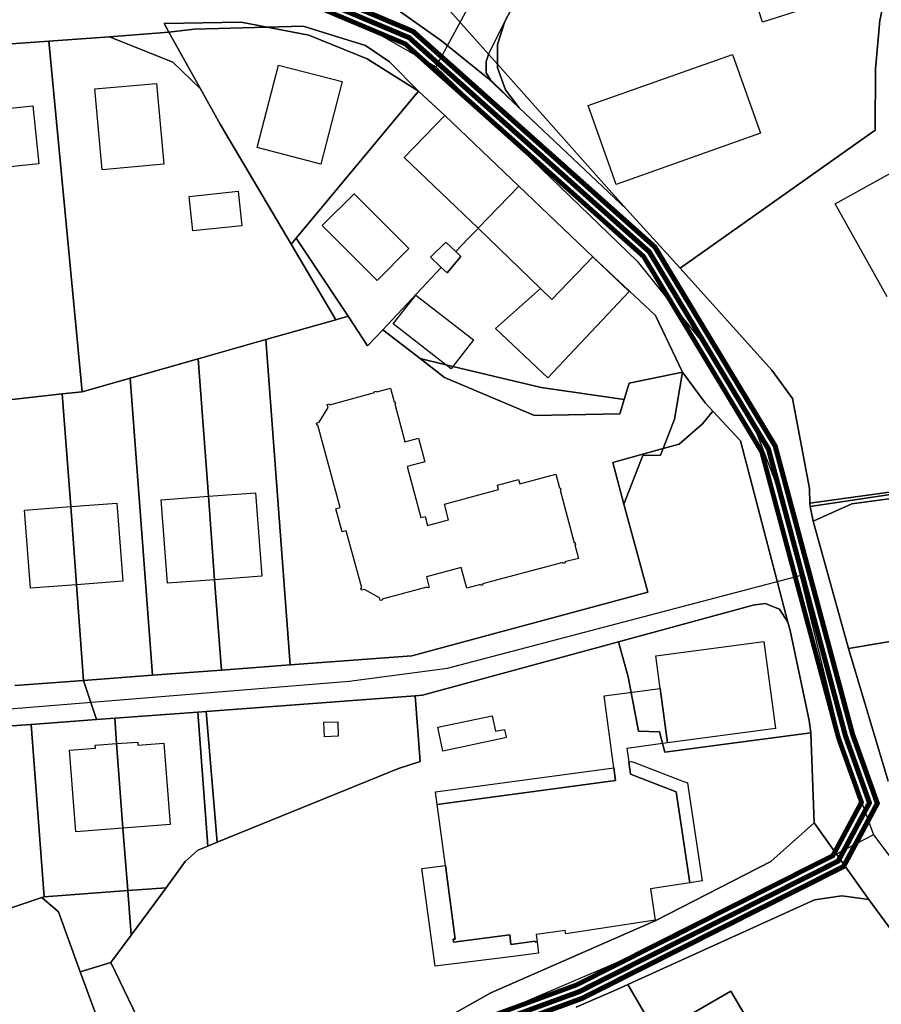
# Model space of a CAD drawing. Extents: x 577960 to 582939, y 6017202 to 6023066.
# Tile 20 of 217: x 581078 to 581196, y 6018389 to 6018524. Entities that reach past the tile are written whole.
import ezdxf

# ---------------------------------------------------------------- set-up
doc = ezdxf.new("R2010")
doc.units = 0
doc.header["$MEASUREMENT"] = 0
doc.linetypes.add('D', pattern=[0])
for name, color, linetype in [('BF__ACCESS', 7, 'D'), ('LI__FLUR', 7, 'D'), ('LI__GEB', 7, 'Continuous'), ('LI__STRASSE', 7, 'Continuous')]:
    doc.layers.add(name, color=color, linetype=linetype)

msp = doc.modelspace()

# ---------------------------------------------------------------- linework, layer by layer
at = {"layer": 'BF__ACCESS', "color": 1, "linetype": 'D', "true_color": 0xff0000, "const_width": 0.7}
for points in [[(581114.225, 6018529.912), (581131.795, 6018522.515), (581165.083, 6018492.825), (581181.645, 6018465.422), (581192.281, 6018425.8), (581195.706, 6018416.238), (581191.047, 6018407.541), (581155.067, 6018389.4), (581121.686, 6018377.18), (581111.556, 6018375.338), (581079.4, 6018376.223), (581057.744, 6018370.737), (581040.462, 6018361.232), (581026.054, 6018347.4), (581023.913, 6018343.921), (581019.362, 6018332.543), (581012.884, 6018243.32)], [(581114.042, 6018528.904), (581131.253, 6018521.658), (581164.305, 6018492.179), (581180.716, 6018465.026), (581191.326, 6018425.502), (581194.615, 6018416.319), (581190.314, 6018408.291), (581154.668, 6018390.319), (581121.422, 6018378.148), (581111.48, 6018376.341), (581079.289, 6018377.227), (581057.375, 6018371.675), (581039.864, 6018362.044), (581025.27, 6018348.033), (581023.017, 6018344.372), (581018.376, 6018332.77), (581011.885, 6018243.37)]]:
    msp.add_lwpolyline(points, dxfattribs=at)
at = {"layer": 'BF__ACCESS', "color": 4, "linetype": 'D', "true_color": 0x00ffff, "const_width": 0.657}
msp.add_lwpolyline([(581113.86, 6018527.896), (581130.712, 6018520.801), (581163.527, 6018491.533), (581179.787, 6018464.63), (581190.371, 6018425.203), (581193.524, 6018416.4), (581189.582, 6018409.042), (581154.27, 6018391.238), (581121.159, 6018379.117), (581111.403, 6018377.343), (581079.178, 6018378.23), (581057.005, 6018372.613), (581039.267, 6018362.857), (581024.485, 6018348.666), (581022.12, 6018344.823), (581017.39, 6018332.997), (581010.886, 6018243.419)], dxfattribs=at)
at = {"layer": 'LI__FLUR', "color": 8, "linetype": 'D', "true_color": 0x808080}
for p, q in [((581144.422, 6018523.874), (581146.772, 6018528.332)), ((581146.772, 6018528.332), (581144.422, 6018523.874)), ((581135.388, 6018527.036), (581141.824, 6018519.8)), ((581141.824, 6018519.8), (581135.388, 6018527.036)), ((581196.413, 6018525.725), (581196.061, 6018524.035)), ((581196.061, 6018524.035), (581196.413, 6018525.725)), ((581135.686, 6018521.205), (581130.068, 6018525.203)), ((581130.068, 6018525.203), (581135.686, 6018521.205)), ((581097.541, 6018523.615), (581108.107, 6018523.774)), ((581108.107, 6018523.774), (581097.541, 6018523.615)), ((581098.16, 6018522.405), (581097.541, 6018523.615)), ((581097.541, 6018523.615), (581098.16, 6018522.405)), ((581101.639, 6018522.815), (581111.694, 6018523.101)), ((581111.694, 6018523.101), (581101.639, 6018522.815)), ((581108.107, 6018523.774), (581111.694, 6018523.101)), ((581111.694, 6018523.101), (581108.107, 6018523.774)), ((581111.694, 6018523.101), (581116.673, 6018523.243)), ((581116.673, 6018523.243), (581111.694, 6018523.101)), ((581117.433, 6018522.025), (581111.694, 6018523.101)), ((581111.694, 6018523.101), (581117.433, 6018522.025)), ((581116.673, 6018523.243), (581120.903, 6018521.928)), ((581120.903, 6018521.928), (581116.673, 6018523.243)), ((581142.19, 6018519.389), (581144.422, 6018523.874)), ((581144.422, 6018523.874), (581142.19, 6018519.389)), ((581143.403, 6018520.715), (581144.422, 6018523.874)), ((581144.422, 6018523.874), (581143.403, 6018520.715)), ((581196.061, 6018524.035), (581195.449, 6018517.389)), ((581195.449, 6018517.389), (581196.061, 6018524.035)), ((581089.994, 6018521.776), (581081.637, 6018521.186)), ((581081.637, 6018521.186), (581089.994, 6018521.776)), ((581089.994, 6018521.776), (581098.16, 6018522.405)), ((581098.16, 6018522.405), (581089.994, 6018521.776)), ((581098.72, 6018518.297), (581089.994, 6018521.776)), ((581089.994, 6018521.776), (581098.72, 6018518.297)), ((581098.16, 6018522.405), (581101.639, 6018522.815)), ((581101.639, 6018522.815), (581098.16, 6018522.405)), ((581098.16, 6018522.405), (581102.508, 6018514.608)), ((581102.508, 6018514.608), (581098.16, 6018522.405)), ((581125.48, 6018518.756), (581117.433, 6018522.025)), ((581117.433, 6018522.025), (581125.48, 6018518.756)), ((581120.903, 6018521.928), (581125.23, 6018520.583)), ((581125.23, 6018520.583), (581120.903, 6018521.928)), ((581072.74, 6018520.557), (581081.637, 6018521.186)), ((581081.637, 6018521.186), (581072.74, 6018520.557)), ((581081.637, 6018521.186), (581086.232, 6018472.906)), ((581086.232, 6018472.906), (581081.637, 6018521.186)), ((581125.23, 6018520.583), (581128.558, 6018518.326)), ((581128.558, 6018518.326), (581125.23, 6018520.583)), ((581142.073, 6018516.077), (581135.686, 6018521.205)), ((581135.686, 6018521.205), (581142.073, 6018516.077)), ((581143.42, 6018518.006), (581143.403, 6018520.715)), ((581143.403, 6018520.715), (581143.42, 6018518.006)), ((581141.824, 6018519.8), (581142.19, 6018519.389)), ((581142.19, 6018519.389), (581141.824, 6018519.8)), ((581142.173, 6018519.355), (581141.873, 6018518.356)), ((581141.873, 6018518.356), (581142.173, 6018519.355)), ((581142.19, 6018519.389), (581142.173, 6018519.355)), ((581142.173, 6018519.355), (581142.19, 6018519.389)), ((581142.19, 6018519.389), (581143.42, 6018518.006)), ((581143.42, 6018518.006), (581142.19, 6018519.389)), ((581102.508, 6018514.608), (581098.72, 6018518.297)), ((581098.72, 6018518.297), (581102.508, 6018514.608)), ((581132.557, 6018514.298), (581125.48, 6018518.756)), ((581125.48, 6018518.756), (581132.557, 6018514.298)), ((581128.558, 6018518.326), (581132.557, 6018514.298)), ((581132.557, 6018514.298), (581128.558, 6018518.326)), ((581141.873, 6018518.356), (581141.853, 6018516.807)), ((581141.853, 6018516.807), (581141.873, 6018518.356)), ((581158.784, 6018500.731), (581143.42, 6018518.006)), ((581143.42, 6018518.006), (581143.423, 6018517.526)), ((581143.423, 6018517.526), (581143.42, 6018518.006)), ((581143.42, 6018518.006), (581158.784, 6018500.731)), ((581143.423, 6018517.526), (581144.502, 6018514.477)), ((581144.502, 6018514.477), (581143.423, 6018517.526)), ((581141.853, 6018516.807), (581142.443, 6018515.837)), ((581142.443, 6018515.837), (581141.853, 6018516.807)), ((581195.449, 6018517.389), (581195.395, 6018508.906)), ((581195.395, 6018508.906), (581195.449, 6018517.389)), ((581146.411, 6018511.978), (581142.073, 6018516.077)), ((581142.073, 6018516.077), (581146.411, 6018511.978)), ((581142.443, 6018515.837), (581146.411, 6018511.978)), ((581146.411, 6018511.978), (581142.443, 6018515.837)), ((581105.227, 6018509.73), (581102.508, 6018514.608)), ((581102.508, 6018514.608), (581105.227, 6018509.73)), ((581132.557, 6018514.298), (581115.704, 6018494.071)), ((581115.704, 6018494.071), (581132.557, 6018514.298)), ((581136.145, 6018510.939), (581132.557, 6018514.298)), ((581132.557, 6018514.298), (581136.145, 6018510.939)), ((581144.502, 6018514.477), (581146.411, 6018511.978)), ((581146.411, 6018511.978), (581144.502, 6018514.477)), ((581146.35, 6018501.193), (581136.145, 6018510.939)), ((581136.145, 6018510.939), (581146.35, 6018501.193)), ((581161.165, 6018498.054), (581146.411, 6018511.978)), ((581146.411, 6018511.978), (581161.165, 6018498.054)), ((581114.992, 6018493.217), (581105.227, 6018509.73)), ((581105.227, 6018509.73), (581114.992, 6018493.217)), ((581195.395, 6018508.906), (581168.577, 6018489.943)), ((581168.577, 6018489.943), (581195.395, 6018508.906)), ((581140.742, 6018495.435), (581146.35, 6018501.193)), ((581146.35, 6018501.193), (581140.742, 6018495.435)), ((581146.35, 6018501.193), (581156.526, 6018491.477)), ((581156.526, 6018491.477), (581146.35, 6018501.193)), ((581161.165, 6018498.054), (581158.784, 6018500.731)), ((581158.784, 6018500.731), (581161.165, 6018498.054)), ((581168.577, 6018489.943), (581161.165, 6018498.054)), ((581161.165, 6018498.054), (581168.577, 6018489.943)), ((581139.383, 6018493.986), (581140.682, 6018495.355)), ((581140.682, 6018495.355), (581139.383, 6018493.986)), ((581140.682, 6018495.355), (581140.742, 6018495.435)), ((581140.742, 6018495.435), (581140.682, 6018495.355)), ((581114.992, 6018493.217), (581115.704, 6018494.071)), ((581115.704, 6018494.071), (581114.992, 6018493.217)), ((581121.149, 6018482.821), (581114.992, 6018493.217)), ((581114.992, 6018493.217), (581121.149, 6018482.821)), ((581115.704, 6018494.071), (581122.829, 6018483.301)), ((581122.829, 6018483.301), (581115.704, 6018494.071)), ((581134.175, 6018491.447), (581136.305, 6018493.507)), ((581136.305, 6018493.507), (581134.175, 6018491.447)), ((581136.305, 6018493.507), (581137.691, 6018492.203)), ((581137.691, 6018492.203), (581136.305, 6018493.507)), ((581137.691, 6018492.203), (581139.383, 6018493.986)), ((581139.383, 6018493.986), (581137.691, 6018492.203)), ((581138.385, 6018491.549), (581137.691, 6018492.203)), ((581137.691, 6018492.203), (581138.385, 6018491.549)), ((581135.675, 6018490.039), (581134.175, 6018491.447)), ((581134.175, 6018491.447), (581135.675, 6018490.039)), ((581136.464, 6018489.298), (581138.385, 6018491.549)), ((581138.385, 6018491.549), (581136.464, 6018489.298)), ((581156.526, 6018491.477), (581165.142, 6018483.4)), ((581165.142, 6018483.4), (581156.526, 6018491.477)), ((581127.627, 6018481.452), (581135.675, 6018490.039)), ((581135.675, 6018490.039), (581127.627, 6018481.452)), ((581135.675, 6018490.039), (581136.464, 6018489.298)), ((581136.464, 6018489.298), (581135.675, 6018490.039)), ((581168.577, 6018489.943), (581181.17, 6018475.889)), ((581181.17, 6018475.889), (581168.577, 6018489.943)), ((581121.149, 6018482.821), (581111.533, 6018480.093)), ((581111.533, 6018480.093), (581121.149, 6018482.821)), ((581122.829, 6018483.301), (581121.149, 6018482.821)), ((581121.149, 6018482.821), (581122.829, 6018483.301)), ((581122.829, 6018483.301), (581125.527, 6018479.223)), ((581125.527, 6018479.223), (581122.829, 6018483.301)), ((581165.142, 6018483.4), (581168.9, 6018475.613)), ((581168.9, 6018475.613), (581165.142, 6018483.4)), ((581125.527, 6018479.223), (581127.627, 6018481.452)), ((581127.627, 6018481.452), (581125.527, 6018479.223)), ((581132.747, 6018477.487), (581127.627, 6018481.452)), ((581127.627, 6018481.452), (581132.747, 6018477.487)), ((581102.196, 6018477.434), (581111.533, 6018480.093)), ((581111.533, 6018480.093), (581102.196, 6018477.434)), ((581111.533, 6018480.093), (581114.869, 6018435.301)), ((581114.869, 6018435.301), (581111.533, 6018480.093)), ((581092.86, 6018474.785), (581102.196, 6018477.434)), ((581102.196, 6018477.434), (581092.86, 6018474.785)), ((581102.196, 6018477.434), (581103.605, 6018458.512)), ((581103.605, 6018458.512), (581102.196, 6018477.434)), ((581136.303, 6018476.633), (581132.747, 6018477.487)), ((581136.123, 6018474.874), (581132.747, 6018477.487)), ((581132.747, 6018477.487), (581136.303, 6018476.633)), ((581132.747, 6018477.487), (581136.123, 6018474.874)), ((581137.273, 6018476.393), (581136.303, 6018476.633)), ((581136.303, 6018476.633), (581137.273, 6018476.393)), ((581149.418, 6018473.474), (581137.273, 6018476.393)), ((581137.273, 6018476.393), (581149.418, 6018473.474)), ((581168.9, 6018475.613), (581161.533, 6018474.114)), ((581161.533, 6018474.114), (581168.9, 6018475.613)), ((581167.78, 6018469.156), (581168.9, 6018475.613)), ((581168.9, 6018475.613), (581167.78, 6018469.156)), ((581168.9, 6018475.613), (581171.999, 6018471.365)), ((581171.999, 6018471.365), (581168.9, 6018475.613)), ((581181.17, 6018475.889), (581184.047, 6018471.996)), ((581184.047, 6018471.996), (581181.17, 6018475.889)), ((581086.232, 6018472.906), (581092.86, 6018474.785)), ((581092.86, 6018474.785), (581086.232, 6018472.906)), ((581095.916, 6018433.882), (581092.86, 6018474.785)), ((581092.86, 6018474.785), (581095.916, 6018433.882)), ((581148.488, 6018469.646), (581136.123, 6018474.874)), ((581136.123, 6018474.874), (581148.488, 6018469.646)), ((581161.533, 6018474.114), (581160.861, 6018471.866)), ((581160.861, 6018471.866), (581161.533, 6018474.114)), ((581086.232, 6018472.906), (581083.493, 6018472.606)), ((581083.493, 6018472.606), (581086.232, 6018472.906)), ((581160.861, 6018471.866), (581149.418, 6018473.474)), ((581149.418, 6018473.474), (581160.861, 6018471.866)), ((581083.493, 6018472.606), (581074.037, 6018471.567)), ((581074.037, 6018471.567), (581083.493, 6018472.606)), ((581084.652, 6018457.093), (581083.493, 6018472.606)), ((581083.493, 6018472.606), (581084.652, 6018457.093)), ((581160.861, 6018471.866), (581160.263, 6018469.866)), ((581160.263, 6018469.866), (581160.861, 6018471.866)), ((581184.047, 6018471.996), (581186.386, 6018459.592)), ((581186.386, 6018459.592), (581184.047, 6018471.996)), ((581173.058, 6018470.235), (581171.619, 6018468.476)), ((581171.619, 6018468.476), (581173.058, 6018470.235)), ((581171.999, 6018471.365), (581173.058, 6018470.235)), ((581173.058, 6018470.235), (581171.999, 6018471.365)), ((581176.887, 6018466.147), (581173.058, 6018470.235)), ((581173.058, 6018470.235), (581176.887, 6018466.147)), ((581160.263, 6018469.866), (581148.488, 6018469.646)), ((581148.488, 6018469.646), (581160.263, 6018469.866)), ((581166.209, 6018465.089), (581167.78, 6018469.156)), ((581167.78, 6018469.156), (581166.209, 6018465.089)), ((581171.619, 6018468.476), (581168.4, 6018465.697)), ((581168.4, 6018465.697), (581171.619, 6018468.476)), ((581181.664, 6018447.704), (581176.887, 6018466.147)), ((581176.887, 6018466.147), (581181.664, 6018447.704)), ((581159.283, 6018463.168), (581166.209, 6018465.089)), ((581166.209, 6018465.089), (581159.283, 6018463.168)), ((581166.209, 6018465.089), (581165.861, 6018464.188)), ((581165.861, 6018464.188), (581166.209, 6018465.089)), ((581168.4, 6018465.697), (581166.209, 6018465.089)), ((581166.209, 6018465.089), (581168.4, 6018465.697)), ((581163.412, 6018464.138), (581160.822, 6018457.451)), ((581160.822, 6018457.451), (581163.412, 6018464.138)), ((581165.861, 6018464.188), (581163.412, 6018464.138)), ((581163.412, 6018464.138), (581165.861, 6018464.188)), ((581160.822, 6018457.451), (581159.283, 6018463.168)), ((581159.283, 6018463.168), (581160.822, 6018457.451)), ((581221.721, 6018462.46), (581186.433, 6018457.58)), ((581186.433, 6018457.58), (581221.721, 6018462.46)), ((581222.458, 6018462.473), (581186.444, 6018457.117)), ((581186.444, 6018457.117), (581222.458, 6018462.473)), ((581192.207, 6018457.458), (581222.579, 6018461.581)), ((581222.579, 6018461.581), (581192.207, 6018457.458)), ((581186.386, 6018459.592), (581186.433, 6018457.58)), ((581186.433, 6018457.58), (581186.386, 6018459.592)), ((581103.605, 6018458.512), (581104.464, 6018447.027)), ((581104.464, 6018447.027), (581103.605, 6018458.512)), ((581085.451, 6018446.337), (581084.652, 6018457.093)), ((581084.652, 6018457.093), (581085.451, 6018446.337)), ((581160.822, 6018457.451), (581164.1, 6018445.316)), ((581164.1, 6018445.316), (581160.822, 6018457.451)), ((581186.433, 6018457.58), (581186.444, 6018457.117)), ((581186.444, 6018457.117), (581186.433, 6018457.58)), ((581186.444, 6018457.117), (581186.848, 6018455.092)), ((581186.848, 6018455.092), (581186.444, 6018457.117)), ((581186.848, 6018455.092), (581192.207, 6018457.458)), ((581192.207, 6018457.458), (581186.848, 6018455.092)), ((581191.744, 6018437.584), (581186.848, 6018455.092)), ((581186.848, 6018455.092), (581191.744, 6018437.584)), ((581104.464, 6018447.027), (581105.393, 6018434.592)), ((581105.393, 6018434.592), (581104.464, 6018447.027)), ((581183.383, 6018441.177), (581181.664, 6018447.704)), ((581181.664, 6018447.704), (581183.383, 6018441.177)), ((581086.43, 6018433.173), (581085.451, 6018446.337)), ((581085.451, 6018446.337), (581086.43, 6018433.173)), ((581164.1, 6018445.316), (581131.633, 6018436.55)), ((581131.633, 6018436.55), (581164.1, 6018445.316)), ((581160.072, 6018438.489), (581178.615, 6018443.536)), ((581178.615, 6018443.536), (581160.072, 6018438.489)), ((581178.615, 6018443.536), (581180.244, 6018443.746)), ((581180.244, 6018443.746), (581178.615, 6018443.536)), ((581180.244, 6018443.746), (581182.223, 6018442.966)), ((581182.223, 6018442.966), (581180.244, 6018443.746)), ((581182.223, 6018442.966), (581183.383, 6018441.177)), ((581183.383, 6018441.177), (581182.223, 6018442.966)), ((581191.744, 6018437.584), (581220.438, 6018442.325)), ((581220.438, 6018442.325), (581191.744, 6018437.584)), ((581183.383, 6018441.177), (581183.682, 6018440.047)), ((581183.682, 6018440.047), (581183.383, 6018441.177)), ((581183.682, 6018440.047), (581186.341, 6018427.643)), ((581186.341, 6018427.643), (581183.682, 6018440.047)), ((581160.072, 6018438.489), (581133.085, 6018431.136)), ((581133.085, 6018431.136), (581160.072, 6018438.489)), ((581161.381, 6018433.671), (581160.072, 6018438.489)), ((581160.072, 6018438.489), (581161.381, 6018433.671)), ((581197.216, 6018419.276), (581191.744, 6018437.584)), ((581191.744, 6018437.584), (581197.216, 6018419.276)), ((581131.633, 6018436.55), (581114.869, 6018435.301)), ((581114.869, 6018435.301), (581131.633, 6018436.55)), ((581114.869, 6018435.301), (581105.393, 6018434.592)), ((581105.393, 6018434.592), (581114.869, 6018435.301)), ((581095.916, 6018433.882), (581086.43, 6018433.173)), ((581086.43, 6018433.173), (581095.916, 6018433.882)), ((581105.393, 6018434.592), (581095.916, 6018433.882)), ((581095.916, 6018433.882), (581105.393, 6018434.592)), ((581162.84, 6018426.164), (581161.381, 6018433.671)), ((581161.381, 6018433.671), (581162.84, 6018426.164)), ((581076.954, 6018432.463), (581082.042, 6018432.843)), ((581082.042, 6018432.843), (581076.954, 6018432.463)), ((581082.042, 6018432.843), (581086.43, 6018433.173)), ((581086.43, 6018433.173), (581082.042, 6018432.843)), ((581086.43, 6018433.173), (581088.209, 6018427.795)), ((581088.209, 6018427.795), (581086.43, 6018433.173)), ((581103.29, 6018428.897), (581132.078, 6018431.06)), ((581132.078, 6018431.06), (581103.29, 6018428.897)), ((581133.085, 6018431.136), (581132.078, 6018431.06)), ((581132.078, 6018431.06), (581133.085, 6018431.136)), ((581132.078, 6018431.06), (581132.741, 6018421.996)), ((581132.741, 6018421.996), (581132.078, 6018431.06)), ((581102.163, 6018428.812), (581090.709, 6018427.952)), ((581090.709, 6018427.952), (581102.163, 6018428.812)), ((581103.29, 6018428.897), (581102.163, 6018428.812)), ((581102.163, 6018428.812), (581103.29, 6018428.897)), ((581102.163, 6018428.812), (581103.544, 6018410.371)), ((581103.544, 6018410.371), (581102.163, 6018428.812)), ((581104.821, 6018410.891), (581103.29, 6018428.897)), ((581103.29, 6018428.897), (581104.821, 6018410.891)), ((581068.517, 6018426.326), (581079.226, 6018427.088)), ((581079.226, 6018427.088), (581068.517, 6018426.326)), ((581079.226, 6018427.088), (581088.209, 6018427.795)), ((581088.209, 6018427.795), (581079.226, 6018427.088)), ((581081.009, 6018403.361), (581079.226, 6018427.088)), ((581079.226, 6018427.088), (581081.009, 6018403.361)), ((581088.209, 6018427.795), (581090.709, 6018427.952)), ((581090.709, 6018427.952), (581088.209, 6018427.795)), ((581090.709, 6018427.952), (581090.971, 6018424.474)), ((581090.971, 6018424.474), (581090.709, 6018427.952)), ((581186.341, 6018427.643), (581186.551, 6018425.973)), ((581186.551, 6018425.973), (581186.341, 6018427.643)), ((581165.719, 6018426.074), (581162.84, 6018426.164)), ((581162.84, 6018426.164), (581165.719, 6018426.074)), ((581166.468, 6018423.285), (581165.719, 6018426.074)), ((581165.719, 6018426.074), (581166.468, 6018423.285)), ((581186.551, 6018425.973), (581176.464, 6018424.624)), ((581176.464, 6018424.624), (581186.551, 6018425.973)), ((581186.99, 6018413.568), (581186.551, 6018425.973)), ((581186.551, 6018425.973), (581186.99, 6018413.568)), ((581090.971, 6018424.474), (581091.848, 6018412.822)), ((581091.848, 6018412.822), (581090.971, 6018424.474)), ((581176.464, 6018424.624), (581166.468, 6018423.285)), ((581166.468, 6018423.285), (581176.464, 6018424.624)), ((581132.741, 6018421.996), (581129.782, 6018421.06)), ((581129.782, 6018421.06), (581132.741, 6018421.996)), ((581129.782, 6018421.06), (581104.821, 6018410.891)), ((581104.821, 6018410.891), (581129.782, 6018421.06)), ((581181.042, 6018408.241), (581186.99, 6018413.568)), ((581186.99, 6018413.568), (581181.042, 6018408.241)), ((581194.536, 6018402.983), (581186.99, 6018413.568)), ((581186.99, 6018413.568), (581194.536, 6018402.983)), ((581091.848, 6018412.822), (581092.495, 6018404.224)), ((581092.495, 6018404.224), (581091.848, 6018412.822)), ((581103.544, 6018410.371), (581104.821, 6018410.891)), ((581104.821, 6018410.891), (581103.544, 6018410.371)), ((581102.137, 6018409.798), (581100.393, 6018408.233)), ((581100.393, 6018408.233), (581102.137, 6018409.798)), ((581103.544, 6018410.371), (581102.137, 6018409.798)), ((581102.137, 6018409.798), (581103.544, 6018410.371)), ((581100.393, 6018408.233), (581097.781, 6018404.621)), ((581097.781, 6018404.621), (581100.393, 6018408.233)), ((581165.187, 6018400.095), (581181.042, 6018408.241)), ((581181.042, 6018408.241), (581165.187, 6018400.095)), ((581092.495, 6018404.224), (581081.009, 6018403.361)), ((581081.009, 6018403.361), (581092.495, 6018404.224)), ((581092.495, 6018404.224), (581097.781, 6018404.621)), ((581097.781, 6018404.621), (581092.495, 6018404.224)), ((581092.956, 6018398.092), (581092.495, 6018404.224)), ((581092.495, 6018404.224), (581092.956, 6018398.092)), ((581097.781, 6018404.621), (581092.956, 6018398.092)), ((581092.956, 6018398.092), (581097.781, 6018404.621)), ((581080.671, 6018403.276), (581070.485, 6018399.877)), ((581070.485, 6018399.877), (581080.671, 6018403.276)), ((581081.009, 6018403.361), (581080.671, 6018403.276)), ((581080.671, 6018403.276), (581081.009, 6018403.361)), ((581080.671, 6018403.276), (581082.965, 6018401.29)), ((581082.965, 6018401.29), (581080.671, 6018403.276)), ((581161.358, 6018391.288), (581187.059, 6018402.963)), ((581187.059, 6018402.963), (581161.358, 6018391.288)), ((581187.059, 6018402.963), (581190.818, 6018403.492)), ((581190.818, 6018403.492), (581187.059, 6018402.963)), ((581190.818, 6018403.492), (581194.536, 6018402.983)), ((581194.536, 6018402.983), (581190.818, 6018403.492)), ((581194.536, 6018402.983), (581200.343, 6018395.076)), ((581200.343, 6018395.076), (581194.536, 6018402.983)), ((581082.965, 6018401.29), (581085.978, 6018393.069)), ((581085.978, 6018393.069), (581082.965, 6018401.29)), ((581142.486, 6018390.169), (581165.187, 6018400.095)), ((581165.187, 6018400.095), (581142.486, 6018390.169)), ((581092.956, 6018398.092), (581090.175, 6018394.329)), ((581090.175, 6018394.329), (581092.956, 6018398.092)), ((581085.978, 6018393.069), (581090.175, 6018394.329)), ((581090.175, 6018394.329), (581085.978, 6018393.069)), ((581090.175, 6018394.329), (581097.893, 6018378.425)), ((581097.893, 6018378.425), (581090.175, 6018394.329)), ((581085.978, 6018393.069), (581089.97, 6018382.174)), ((581089.97, 6018382.174), (581085.978, 6018393.069)), ((581136.298, 6018386.651), (581142.486, 6018390.169)), ((581142.486, 6018390.169), (581136.298, 6018386.651)), ((581160.089, 6018390.709), (581154.251, 6018388.17)), ((581154.251, 6018388.17), (581160.089, 6018390.709)), ((581161.358, 6018391.288), (581160.089, 6018390.709)), ((581160.089, 6018390.709), (581161.358, 6018391.288)), ((581165.317, 6018384.511), (581161.358, 6018391.288)), ((581161.358, 6018391.288), (581165.317, 6018384.511)), ((581175.513, 6018390.398), (581165.317, 6018384.511)), ((581165.317, 6018384.511), (581175.513, 6018390.398)), ((581188.147, 6018369.027), (581175.513, 6018390.398)), ((581175.513, 6018390.398), (581188.147, 6018369.027))]:
    msp.add_line(p, q, dxfattribs=at)
at = {"layer": 'LI__GEB', "color": 5, "linetype": 'D', "true_color": 0x0000ff}
for p, q in [((581179.909, 6018523.771), (581174.521, 6018540.498)), ((581190.184, 6018527.08), (581179.909, 6018523.771)), ((581155.898, 6018512.312), (581175.759, 6018519.356)), ((581175.759, 6018519.356), (581179.612, 6018508.492)), ((581110.323, 6018506.533), (581113.265, 6018517.883)), ((581113.265, 6018517.883), (581122.032, 6018515.611)), ((581087.983, 6018514.6), (581096.48, 6018515.357)), ((581096.48, 6018515.357), (581097.471, 6018504.242)), ((581122.032, 6018515.611), (581119.091, 6018504.261)), ((581088.974, 6018503.484), (581087.983, 6018514.6)), ((581070.401, 6018511.331), (581079.427, 6018512.26)), ((581079.427, 6018512.26), (581080.246, 6018504.273)), ((581159.751, 6018501.448), (581155.898, 6018512.312)), ((581130.547, 6018505.172), (581136.145, 6018510.939)), ((581136.145, 6018510.939), (581146.35, 6018501.193)), ((581179.612, 6018508.492), (581159.751, 6018501.448)), ((581119.091, 6018504.261), (581110.323, 6018506.533)), ((581080.246, 6018504.273), (581070.41, 6018503.264)), ((581097.471, 6018504.242), (581088.974, 6018503.484)), ((581140.742, 6018495.435), (581130.547, 6018505.172)), ((581189.913, 6018498.764), (581198.853, 6018503.723)), ((581100.968, 6018499.805), (581107.705, 6018500.514)), ((581107.705, 6018500.514), (581108.206, 6018495.756)), ((581119.291, 6018495.786), (581123.659, 6018500.165)), ((581123.659, 6018500.165), (581131.215, 6018492.627)), ((581146.35, 6018501.193), (581140.742, 6018495.435)), ((581140.742, 6018495.435), (581146.35, 6018501.193)), ((581146.35, 6018501.193), (581156.526, 6018491.477)), ((581101.468, 6018495.047), (581100.968, 6018499.805)), ((581197.065, 6018485.97), (581189.913, 6018498.764)), ((581126.847, 6018488.248), (581119.291, 6018495.786)), ((581108.206, 6018495.756), (581101.468, 6018495.047)), ((581149.323, 6018487.134), (581140.742, 6018495.435)), ((581131.215, 6018492.627), (581126.847, 6018488.248)), ((581156.526, 6018491.477), (581150.895, 6018485.614)), ((581150.895, 6018485.614), (581156.526, 6018491.477)), ((581156.526, 6018491.477), (581161.524, 6018486.709)), ((581143.151, 6018481.601), (581149.323, 6018487.134)), ((581150.895, 6018485.614), (581149.323, 6018487.134)), ((581149.323, 6018487.134), (581150.895, 6018485.614)), ((581161.524, 6018486.709), (581150.327, 6018474.834)), ((581129.066, 6018482.241), (581132.155, 6018486.23)), ((581132.155, 6018486.23), (581140.092, 6018480.062)), ((581136.303, 6018476.633), (581129.066, 6018482.241)), ((581150.327, 6018474.834), (581143.151, 6018481.601)), ((581140.092, 6018480.062), (581137.273, 6018476.393)), ((581137.023, 6018476.074), (581136.303, 6018476.633)), ((581137.273, 6018476.393), (581137.023, 6018476.074)), ((581120.309, 6018471.126), (581126.497, 6018472.805)), ((581126.467, 6018472.935), (581126.767, 6018473.005)), ((581126.497, 6018472.805), (581126.467, 6018472.935)), ((581126.767, 6018473.005), (581126.797, 6018472.885)), ((581126.797, 6018472.885), (581128.666, 6018473.395)), ((581128.666, 6018473.395), (581129.176, 6018471.526)), ((581129.176, 6018471.526), (581129.285, 6018471.556)), ((581129.285, 6018471.556), (581129.365, 6018471.266)), ((581118.879, 6018468.707), (581120.099, 6018470.746)), ((581119.979, 6018471.176), (581120.269, 6018471.246)), ((581120.099, 6018470.746), (581119.979, 6018471.176)), ((581120.269, 6018471.246), (581120.309, 6018471.126)), ((581129.365, 6018471.266), (581129.255, 6018471.236)), ((581129.255, 6018471.236), (581130.655, 6018466.028)), ((581118.48, 6018468.597), (581118.879, 6018468.707)), ((581118.56, 6018468.297), (581118.48, 6018468.597)), ((581118.679, 6018468.327), (581118.56, 6018468.297)), ((581121.738, 6018456.962), (581118.679, 6018468.327)), ((581130.655, 6018466.028), (581132.534, 6018466.528)), ((581132.534, 6018466.528), (581133.403, 6018463.279)), ((581133.403, 6018463.279), (581130.954, 6018462.619)), ((581130.954, 6018462.619), (581132.853, 6018455.592)), ((581143.409, 6018460.04), (581146.308, 6018460.82)), ((581146.308, 6018460.82), (581146.468, 6018460.23)), ((581146.468, 6018460.23), (581151.426, 6018461.569)), ((581151.426, 6018461.569), (581151.936, 6018459.67)), ((581136.092, 6018457.431), (581143.569, 6018459.45)), ((581143.569, 6018459.45), (581143.409, 6018460.04)), ((581151.936, 6018459.67), (581152.056, 6018459.7)), ((581152.126, 6018459.41), (581152.016, 6018459.38)), ((581152.016, 6018459.38), (581153.965, 6018452.103)), ((581152.056, 6018459.7), (581152.126, 6018459.41)), ((581097.127, 6018458.022), (581103.605, 6018458.512)), ((581097.966, 6018446.537), (581097.127, 6018458.022)), ((581103.605, 6018458.512), (581110.102, 6018458.991)), ((581104.464, 6018447.027), (581103.605, 6018458.512)), ((581103.605, 6018458.512), (581104.464, 6018447.027)), ((581110.102, 6018458.991), (581110.961, 6018447.506)), ((581078.305, 6018456.623), (581084.652, 6018457.093)), ((581079.114, 6018445.868), (581078.305, 6018456.623)), ((581084.652, 6018457.093), (581091.01, 6018457.573)), ((581085.451, 6018446.337), (581084.652, 6018457.093)), ((581084.652, 6018457.093), (581085.451, 6018446.337)), ((581091.01, 6018457.573), (581091.809, 6018446.817)), ((581121.158, 6018456.802), (581121.738, 6018456.962)), ((581122.007, 6018453.623), (581121.158, 6018456.802)), ((581136.672, 6018455.292), (581136.092, 6018457.431)), ((581132.853, 6018455.592), (581133.433, 6018455.742)), ((581133.433, 6018455.742), (581133.763, 6018454.513)), ((581133.763, 6018454.513), (581136.672, 6018455.292)), ((581122.597, 6018453.783), (581122.007, 6018453.623)), ((581124.716, 6018445.897), (581122.597, 6018453.783)), ((581153.965, 6018452.103), (581154.085, 6018452.143)), ((581154.165, 6018451.853), (581154.045, 6018451.813)), ((581154.045, 6018451.813), (581154.544, 6018449.974)), ((581154.085, 6018452.143), (581154.165, 6018451.853)), ((581154.544, 6018449.974), (581152.695, 6018449.484)), ((581138.421, 6018448.695), (581133.632, 6018447.406)), ((581139.18, 6018445.866), (581138.421, 6018448.695)), ((581152.405, 6018449.404), (581141.359, 6018446.446)), ((581152.435, 6018449.284), (581152.405, 6018449.404)), ((581152.725, 6018449.364), (581152.435, 6018449.284)), ((581152.695, 6018449.484), (581152.725, 6018449.364)), ((581104.464, 6018447.027), (581097.966, 6018446.537)), ((581110.961, 6018447.506), (581104.464, 6018447.027)), ((581133.632, 6018447.406), (581134.022, 6018445.976)), ((581085.451, 6018446.337), (581079.114, 6018445.868)), ((581091.809, 6018446.817), (581085.451, 6018446.337)), ((581124.606, 6018445.867), (581124.716, 6018445.897)), ((581124.686, 6018445.577), (581124.606, 6018445.867)), ((581125.096, 6018445.687), (581124.686, 6018445.577)), ((581127.155, 6018444.557), (581125.096, 6018445.687)), ((581133.692, 6018446.006), (581127.515, 6018444.357)), ((581133.732, 6018445.896), (581133.692, 6018446.006)), ((581134.022, 6018445.976), (581133.732, 6018445.896)), ((581141.069, 6018446.366), (581139.18, 6018445.866)), ((581141.099, 6018446.256), (581141.069, 6018446.366)), ((581141.389, 6018446.336), (581141.099, 6018446.256)), ((581141.359, 6018446.446), (581141.389, 6018446.336)), ((581127.265, 6018444.167), (581127.155, 6018444.557)), ((581127.515, 6018444.357), (581127.555, 6018444.237)), ((581127.555, 6018444.237), (581127.265, 6018444.167)), ((581165.207, 6018436.537), (581180.087, 6018438.54)), ((581180.087, 6018438.54), (581181.7, 6018426.56)), ((581165.808, 6018432.076), (581165.207, 6018436.537)), ((581158.093, 6018431.037), (581165.808, 6018432.076)), ((581166.82, 6018424.557), (581165.808, 6018432.076)), ((581165.808, 6018432.076), (581166.82, 6018424.557)), ((581159.428, 6018421.126), (581158.093, 6018431.037)), ((581135.193, 6018426.725), (581142.696, 6018428.312)), ((581142.696, 6018428.312), (581143.15, 6018426.165)), ((581119.507, 6018427.414), (581121.406, 6018427.484)), ((581119.587, 6018425.405), (581119.507, 6018427.414)), ((581121.406, 6018427.484), (581121.486, 6018425.475)), ((581135.888, 6018423.435), (581135.193, 6018426.725)), ((581121.486, 6018425.475), (581119.587, 6018425.405)), ((581143.15, 6018426.165), (581144.366, 6018426.423)), ((581144.607, 6018425.315), (581144.067, 6018425.165)), ((581144.366, 6018426.423), (581144.588, 6018425.375)), ((581144.588, 6018425.375), (581144.607, 6018425.315)), ((581181.7, 6018426.56), (581166.82, 6018424.557)), ((581088.025, 6018424.244), (581090.971, 6018424.474)), ((581088.056, 6018423.835), (581088.025, 6018424.244)), ((581090.971, 6018424.474), (581093.873, 6018424.685)), ((581090.971, 6018424.474), (581091.848, 6018412.822)), ((581091.848, 6018412.822), (581090.971, 6018424.474)), ((581093.873, 6018424.685), (581093.904, 6018424.276)), ((581093.904, 6018424.276), (581097.486, 6018424.547)), ((581097.486, 6018424.547), (581098.344, 6018413.315)), ((581144.067, 6018425.165), (581135.888, 6018423.435)), ((581166.82, 6018424.557), (581161.22, 6018423.803)), ((581084.484, 6018423.565), (581088.056, 6018423.835)), ((581085.348, 6018412.329), (581084.484, 6018423.565)), ((581161.22, 6018423.803), (581161.47, 6018421.946)), ((581161.47, 6018421.946), (581161.699, 6018420.249)), ((581159.659, 6018419.412), (581159.428, 6018421.126)), ((581161.699, 6018420.249), (581168.001, 6018417.836)), ((581135.1, 6018416.105), (581159.659, 6018419.412)), ((581168.001, 6018417.836), (581169.892, 6018405.314)), ((581136.233, 6018407.691), (581135.1, 6018416.105)), ((581098.344, 6018413.315), (581091.848, 6018412.822)), ((581091.848, 6018412.822), (581085.348, 6018412.329)), ((581136.372, 6018406.652), (581136.233, 6018407.691)), ((581137.596, 6018397.564), (581136.372, 6018406.652)), ((581169.892, 6018405.314), (581164.47, 6018404.495)), ((581164.47, 6018404.495), (581165.125, 6018400.16)), ((581165.125, 6018400.16), (581152.809, 6018398.3)), ((581152.746, 6018398.722), (581148.719, 6018398.21)), ((581148.719, 6018398.21), (581148.853, 6018397.156)), ((581152.809, 6018398.3), (581152.746, 6018398.722)), ((581137.318, 6018397.536), (581137.596, 6018397.564)), ((581137.368, 6018397.144), (581137.318, 6018397.536)), ((581145.086, 6018398.13), (581137.368, 6018397.144)), ((581145.252, 6018396.833), (581145.086, 6018398.13)), ((581148.585, 6018397.259), (581145.252, 6018396.833)), ((581148.604, 6018397.116), (581148.585, 6018397.259)), ((581148.853, 6018397.156), (581148.604, 6018397.116))]:
    msp.add_line(p, q, dxfattribs=at)
at = {"layer": 'LI__GEB', "color": 5, "linetype": 'D', "true_color": 0x0100ff}
for p, q in [((581161.47, 6018421.946), (581161.85, 6018422.005)), ((581161.699, 6018420.249), (581161.47, 6018421.946)), ((581161.85, 6018422.005), (581162.27, 6018421.846)), ((581162.27, 6018421.846), (581168.579, 6018419.45)), ((581134.869, 6018417.819), (581159.428, 6018421.126)), ((581159.428, 6018421.126), (581159.659, 6018419.412)), ((581168.001, 6018417.836), (581161.699, 6018420.249)), ((581159.659, 6018419.412), (581135.1, 6018416.105)), ((581168.579, 6018419.45), (581169.546, 6018419.083)), ((581169.546, 6018419.083), (581169.696, 6018418.087)), ((581135.1, 6018416.105), (581134.869, 6018417.819)), ((581169.892, 6018405.314), (581168.001, 6018417.836)), ((581169.696, 6018418.087), (581171.586, 6018405.57)), ((581133.004, 6018407.256), (581136.233, 6018407.691)), ((581136.233, 6018407.691), (581136.372, 6018406.652)), ((581134.815, 6018393.811), (581133.004, 6018407.256)), ((581136.372, 6018406.652), (581137.596, 6018397.564)), ((581171.586, 6018405.57), (581169.892, 6018405.314)), ((581137.596, 6018397.564), (581137.318, 6018397.536)), ((581137.318, 6018397.536), (581137.368, 6018397.144)), ((581137.368, 6018397.144), (581145.086, 6018398.13)), ((581145.086, 6018398.13), (581145.252, 6018396.833)), ((581145.252, 6018396.833), (581148.585, 6018397.259)), ((581148.585, 6018397.259), (581148.604, 6018397.116)), ((581148.604, 6018397.116), (581148.853, 6018397.156)), ((581148.853, 6018397.156), (581149.048, 6018395.622)), ((581149.048, 6018395.622), (581145.545, 6018395.176)), ((581145.545, 6018395.176), (581134.815, 6018393.811))]:
    msp.add_line(p, q, dxfattribs=at)
at = {"layer": 'LI__STRASSE', "color": 251, "linetype": 'D', "true_color": 0x656464}
for p, q in [((581144.446, 6018535.252), (581134.901, 6018517.627)), ((581126.581, 6018522.407), (581119.031, 6018525.518)), ((581134.901, 6018517.627), (581126.581, 6018522.407)), ((581134.901, 6018517.627), (581162.652, 6018490.91)), ((581162.652, 6018490.91), (581172.249, 6018478.961)), ((581172.249, 6018478.961), (581178.694, 6018468.199)), ((581178.694, 6018468.199), (581182.479, 6018458.465)), ((581182.479, 6018458.465), (581185.062, 6018447.604)), ((581136.515, 6018434.852), (581185.062, 6018447.604)), ((581185.062, 6018447.604), (581190.951, 6018423.497)), ((581122.997, 6018433.05), (581136.515, 6018434.852)), ((581034.996, 6018425.932), (581122.997, 6018433.05)), ((581190.951, 6018423.497), (581195.197, 6018411.928)), ((581195.197, 6018411.928), (581167.746, 6018397.695)), ((581195.197, 6018411.928), (581210.929, 6018390.797)), ((581167.746, 6018397.695), (581126.842, 6018380.236))]:
    msp.add_line(p, q, dxfattribs=at)

doc.saveas('drawing.dxf')
